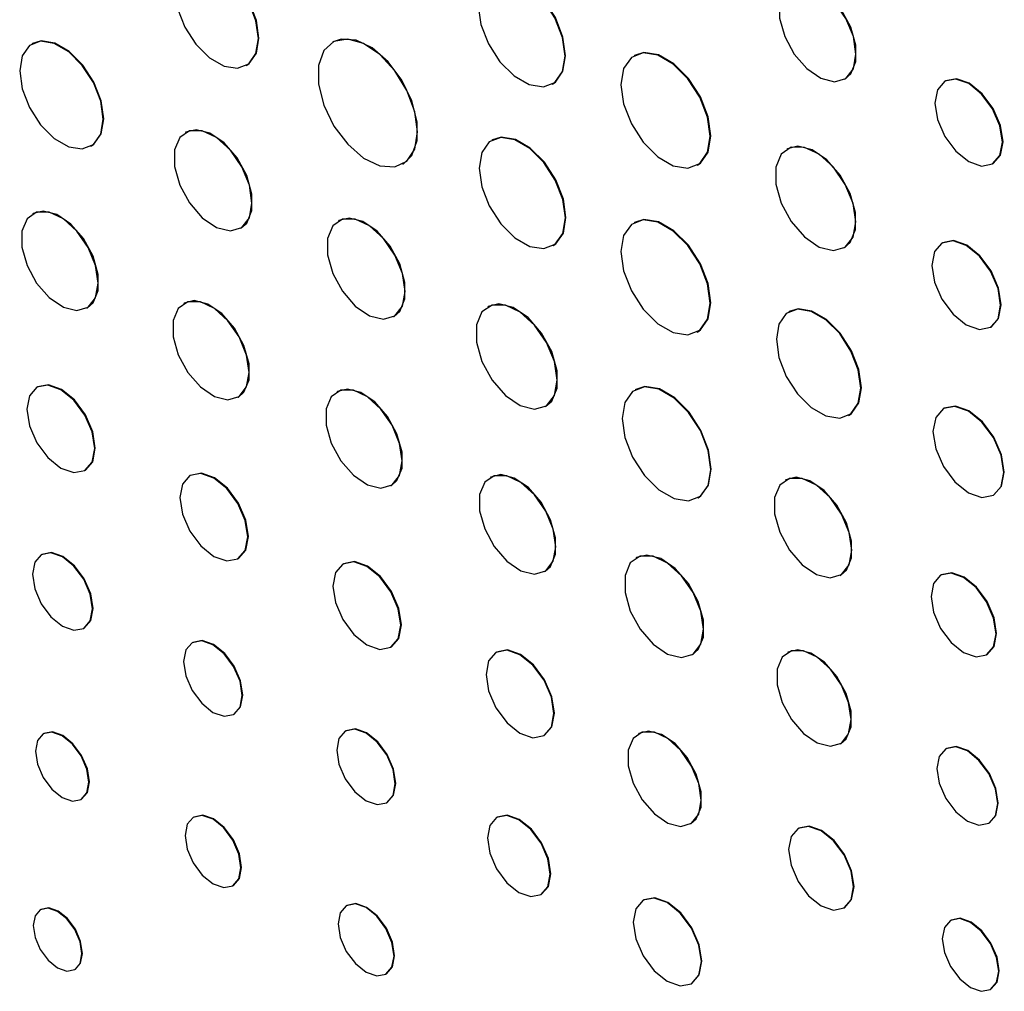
# Model space of a CAD drawing. Header units: inches. Extents: x 5.9 to 23.9, y 5 to 17.8.
# Tile 23 of 33: x 21.4 to 22, y 11 to 11.6. Entities that reach past the tile are written whole.
import ezdxf

# ---------------------------------------------------------------- set-up
doc = ezdxf.new("R2010")
doc.units = ezdxf.units.IN
doc.header["$LTSCALE"] = 2
doc.header["$MEASUREMENT"] = 0

msp = doc.modelspace()

# ---------------------------------------------------------------- linework, layer by layer
at = {"color": 7, "linetype": 'Continuous', "lineweight": 25}
for p, q in [((21.58941, 11.61536), (21.58905, 11.61516)), ((21.39384, 11.61427), (21.39349, 11.61407)), ((21.78559, 11.60656), (21.78523, 11.60635)), ((21.53292, 11.6), (21.53327, 11.6002)), ((21.92229, 11.59116), (21.92264, 11.59137)), ((21.98784, 11.58999), (21.98749, 11.58978)), ((21.73209, 11.58793), (21.73244, 11.58813)), ((21.49364, 11.55658), (21.49328, 11.55637)), ((21.69307, 11.5516), (21.69271, 11.5514)), ((21.4319, 11.54752), (21.43226, 11.54772)), ((21.88507, 11.54582), (21.88472, 11.54562)), ((21.63484, 11.53586), (21.63519, 11.53606)), ((21.82632, 11.53518), (21.82667, 11.53538)), ((22.01855, 11.53598), (22.0189, 11.53618)), ((21.39429, 11.50368), (21.39393, 11.50348)), ((21.52924, 11.4941), (21.52959, 11.4943)), ((21.59322, 11.49909), (21.59287, 11.49888)), ((21.78559, 11.49795), (21.78523, 11.49775)), ((21.73237, 11.4827), (21.73272, 11.4829)), ((21.92182, 11.48135), (21.92217, 11.48155)), ((21.98592, 11.48469), (21.98557, 11.48449)), ((21.42931, 11.44219), (21.42967, 11.44239)), ((21.49262, 11.44537), (21.49227, 11.44517)), ((21.69043, 11.44321), (21.69007, 11.443)), ((21.62882, 11.43661), (21.62917, 11.43681)), ((21.88624, 11.4399), (21.88589, 11.43969)), ((22.01722, 11.42967), (22.01757, 11.42987)), ((21.82632, 11.42657), (21.82667, 11.42678)), ((21.39703, 11.39085), (21.39668, 11.39065)), ((21.5275, 11.38414), (21.52786, 11.38434)), ((21.59221, 11.38789), (21.59185, 11.38768)), ((21.7864, 11.38923), (21.78604, 11.38902)), ((21.72751, 11.37815), (21.72787, 11.37836)), ((21.92477, 11.37235), (21.92512, 11.37256)), ((21.98686, 11.37699), (21.98651, 11.37679)), ((21.42792, 11.33653), (21.42827, 11.33673)), ((21.49662, 11.33336), (21.49626, 11.33316)), ((21.62709, 11.32665), (21.62744, 11.32685)), ((21.692, 11.33219), (21.69165, 11.33198)), ((21.88405, 11.33045), (21.8837, 11.33024)), ((22.01907, 11.32038), (22.01942, 11.32059)), ((21.8267, 11.3186), (21.82705, 11.3188)), ((21.39987, 11.28192), (21.39952, 11.28172)), ((21.5275, 11.27904), (21.52786, 11.27924)), ((21.5962, 11.27587), (21.59585, 11.27567)), ((21.78685, 11.27981), (21.78649, 11.27961)), ((21.72698, 11.27078), (21.72733, 11.27099)), ((21.91947, 11.26826), (21.91983, 11.26847)), ((21.98507, 11.26853), (21.98471, 11.26832)), ((21.42717, 11.23381), (21.42753, 11.23401)), ((21.49815, 11.22471), (21.4978, 11.2245)), ((21.62709, 11.22155), (21.62744, 11.22175)), ((21.69578, 11.21838), (21.69543, 11.21818)), ((21.88547, 11.2183), (21.88512, 11.2181)), ((21.82292, 11.2165), (21.82328, 11.2167)), ((22.01462, 11.21652), (22.01497, 11.21672)), ((21.52475, 11.17781), (21.5251, 11.17802)), ((21.59773, 11.16722), (21.59738, 11.16701)), ((21.40123, 11.16537), (21.40088, 11.16517)), ((21.72667, 11.16406), (21.72703, 11.16427)), ((21.78847, 11.16533), (21.78812, 11.16513)), ((21.91939, 11.15873), (21.91974, 11.15893)), ((21.98851, 11.15562), (21.98816, 11.15542)), ((21.42549, 11.12253), (21.42585, 11.12273)), ((21.62433, 11.12033), (21.62469, 11.12053)), ((21.49881, 11.11106), (21.49846, 11.11086)), ((21.69615, 11.1109), (21.69579, 11.11069)), ((21.82192, 11.10657), (21.82228, 11.10678)), ((21.89237, 11.10386), (21.89202, 11.10365)), ((22.01611, 11.107), (22.01646, 11.10721)), ((21.52419, 11.06629), (21.52454, 11.0665)), ((21.72472, 11.06059), (21.72507, 11.06079)), ((21.5984, 11.05358), (21.59804, 11.05337)), ((21.79158, 11.0571), (21.79122, 11.0569)), ((21.9219, 11.05188), (21.92226, 11.05208)), ((21.39929, 11.05099), (21.39894, 11.05078)), ((21.99154, 11.04399), (21.99119, 11.04379)), ((21.4214, 11.01188), (21.42175, 11.01208)), ((21.62377, 11.0088), (21.62413, 11.00901)), ((21.82255, 11.00263), (21.8229, 11.00284)), ((22.01714, 10.99883), (22.01749, 10.99903))]:
    msp.add_line(p, q, dxfattribs=at)
at = {"color": 7, "linetype": 'Continuous', "lineweight": 25, "flags": 128}
for points in [[(21.54085, 11.61753), (21.53922, 11.62918), (21.53452, 11.6413), (21.52731, 11.65244), (21.51847, 11.66126), (21.50906, 11.66669), (21.50022, 11.66808), (21.49302, 11.66526), (21.48831, 11.65856), (21.48668, 11.64881), (21.48831, 11.63717), (21.49302, 11.62504), (21.50022, 11.6139), (21.50906, 11.60508), (21.51847, 11.59965), (21.52731, 11.59826), (21.53452, 11.60109), (21.53922, 11.60778), (21.54085, 11.61753)], [(21.53327, 11.6002), (21.53487, 11.60129), (21.53957, 11.60798), (21.54121, 11.61774), (21.53957, 11.62938), (21.53487, 11.6415), (21.52766, 11.65265), (21.51882, 11.66146), (21.50942, 11.66689), (21.50058, 11.66828), (21.49497, 11.66655)], [(21.74035, 11.6062), (21.73865, 11.61832), (21.73375, 11.63095), (21.72625, 11.64255), (21.71704, 11.65174), (21.70724, 11.65739), (21.69804, 11.65884), (21.69053, 11.6559), (21.68563, 11.64893), (21.68393, 11.63877), (21.68563, 11.62664), (21.69053, 11.61402), (21.69804, 11.60241), (21.70724, 11.59323), (21.71704, 11.58757), (21.72625, 11.58613), (21.73375, 11.58906), (21.73865, 11.59604), (21.74035, 11.6062)], [(21.73244, 11.58813), (21.73411, 11.58927), (21.73901, 11.59624), (21.74071, 11.6064), (21.73901, 11.61852), (21.73411, 11.63115), (21.7266, 11.64276), (21.71739, 11.65194), (21.7076, 11.6576), (21.69839, 11.65904), (21.69255, 11.65724)], [(21.92963, 11.60738), (21.92794, 11.61881), (21.92309, 11.63064), (21.91574, 11.64129), (21.90689, 11.64931), (21.89773, 11.65362), (21.88949, 11.65364), (21.88328, 11.64936), (21.87996, 11.64137), (21.87996, 11.63074), (21.88328, 11.61891), (21.88949, 11.60747), (21.89773, 11.59798), (21.90689, 11.59171), (21.91574, 11.5895), (21.92309, 11.59167), (21.92794, 11.59791), (21.92963, 11.60738)], [(21.92264, 11.59137), (21.92623, 11.59452), (21.92955, 11.60252), (21.92955, 11.61315), (21.92623, 11.62498), (21.92003, 11.63641), (21.91179, 11.64591), (21.90262, 11.65218), (21.89377, 11.65438), (21.88722, 11.65272)], [(21.43986, 11.56511), (21.43822, 11.57679), (21.43351, 11.58894), (21.42628, 11.60012), (21.41741, 11.60896), (21.40798, 11.61441), (21.39911, 11.6158), (21.39188, 11.61297), (21.38717, 11.60626), (21.38553, 11.59648), (21.38717, 11.5848), (21.39188, 11.57264), (21.39911, 11.56147), (21.40798, 11.55262), (21.41741, 11.54718), (21.42628, 11.54578), (21.43351, 11.54862), (21.43822, 11.55533), (21.43986, 11.56511)], [(21.43226, 11.54772), (21.43386, 11.54882), (21.43858, 11.55553), (21.44021, 11.56531), (21.43858, 11.57699), (21.43386, 11.58915), (21.42663, 11.60032), (21.41777, 11.60917), (21.40833, 11.61461), (21.39947, 11.61601), (21.39384, 11.61427)], [(21.64432, 11.55682), (21.64257, 11.56997), (21.63749, 11.58372), (21.62965, 11.59658), (21.61989, 11.60716), (21.60927, 11.61431), (21.59894, 11.61725), (21.59002, 11.61567), (21.58347, 11.60974), (21.58001, 11.6001), (21.58001, 11.58779), (21.58347, 11.57415), (21.59002, 11.56066), (21.59894, 11.54878), (21.60927, 11.53979), (21.61989, 11.53468), (21.62965, 11.53399), (21.63749, 11.5378), (21.64257, 11.54569), (21.64432, 11.55682)], [(21.63519, 11.53606), (21.64077, 11.54148), (21.64423, 11.55112), (21.64423, 11.56343), (21.64077, 11.57707), (21.63423, 11.59056), (21.6253, 11.60244), (21.61497, 11.61143), (21.60435, 11.61654), (21.59459, 11.61723), (21.58941, 11.61536)], [(21.82667, 11.53538), (21.82839, 11.53655), (21.83343, 11.54373), (21.83519, 11.5542), (21.83343, 11.56668), (21.82839, 11.57969), (21.82066, 11.59164), (21.81118, 11.6011), (21.80109, 11.60692), (21.7916, 11.60841), (21.78559, 11.60656)], [(21.83483, 11.55399), (21.83308, 11.56648), (21.82804, 11.57948), (21.82031, 11.59144), (21.81082, 11.6009), (21.80073, 11.60672), (21.79125, 11.60821), (21.78352, 11.60518), (21.77847, 11.598), (21.77672, 11.58754), (21.77847, 11.57505), (21.78352, 11.56205), (21.79125, 11.5501), (21.80073, 11.54064), (21.81082, 11.53481), (21.82031, 11.53332), (21.82804, 11.53635), (21.83308, 11.54353), (21.83483, 11.55399)], [(22.02498, 11.5502), (22.02331, 11.56087), (22.01855, 11.57185), (22.01142, 11.58146), (22.00302, 11.58824), (21.99461, 11.59116), (21.98749, 11.58978), (21.98273, 11.5843), (21.98105, 11.57556), (21.98273, 11.56489), (21.98749, 11.55391), (21.99461, 11.5443), (22.00302, 11.53751), (22.01142, 11.53459), (22.01855, 11.53598), (22.02331, 11.54146), (22.02498, 11.5502)], [(22.0189, 11.53618), (22.0189, 11.53618), (22.02367, 11.54166), (22.02534, 11.5504), (22.02367, 11.56107), (22.0189, 11.57205), (22.01178, 11.58166), (22.00337, 11.58845), (21.99497, 11.59137), (21.98784, 11.58999)], [(21.53668, 11.51056), (21.53497, 11.52215), (21.53005, 11.53417), (21.52259, 11.54497), (21.51361, 11.55311), (21.5043, 11.55749), (21.49594, 11.55751), (21.48964, 11.55317), (21.48627, 11.54506), (21.48627, 11.53427), (21.48964, 11.52226), (21.49594, 11.51065), (21.5043, 11.50101), (21.51361, 11.49465), (21.52259, 11.49241), (21.53005, 11.49461), (21.53497, 11.50094), (21.53668, 11.51056)], [(21.52959, 11.4943), (21.53323, 11.4975), (21.5366, 11.50562), (21.5366, 11.51641), (21.53323, 11.52842), (21.52693, 11.54002), (21.51857, 11.54966), (21.50927, 11.55603), (21.50028, 11.55826), (21.49364, 11.55658)], [(21.74059, 11.50086), (21.73889, 11.51291), (21.73402, 11.52546), (21.72656, 11.537), (21.71741, 11.54613), (21.70767, 11.55175), (21.69852, 11.55319), (21.69106, 11.55027), (21.68619, 11.54334), (21.6845, 11.53324), (21.68619, 11.52118), (21.69106, 11.50863), (21.69852, 11.4971), (21.70767, 11.48797), (21.71741, 11.48234), (21.72656, 11.48091), (21.73402, 11.48383), (21.73889, 11.49076), (21.74059, 11.50086)], [(21.73272, 11.4829), (21.73438, 11.48403), (21.73925, 11.49096), (21.74094, 11.50106), (21.73925, 11.51311), (21.73438, 11.52567), (21.72692, 11.5372), (21.71777, 11.54633), (21.70803, 11.55196), (21.69887, 11.55339), (21.69307, 11.5516)], [(21.9295, 11.49834), (21.92773, 11.51031), (21.92266, 11.5227), (21.91496, 11.53386), (21.90569, 11.54226), (21.89609, 11.54677), (21.88746, 11.54679), (21.88096, 11.54231), (21.87748, 11.53394), (21.87748, 11.52281), (21.88096, 11.51041), (21.88746, 11.49843), (21.89609, 11.48849), (21.90569, 11.48192), (21.91496, 11.47961), (21.92266, 11.48188), (21.92773, 11.48842), (21.9295, 11.49834)], [(21.92217, 11.48155), (21.92593, 11.48486), (21.92941, 11.49323), (21.92941, 11.50437), (21.92593, 11.51676), (21.91943, 11.52874), (21.9108, 11.53869), (21.9012, 11.54526), (21.89193, 11.54756), (21.88507, 11.54582)], [(21.43664, 11.45839), (21.43495, 11.4698), (21.43011, 11.48162), (21.42278, 11.49226), (21.41393, 11.50027), (21.40478, 11.50458), (21.39655, 11.50459), (21.39035, 11.50032), (21.38703, 11.49234), (21.38703, 11.48172), (21.39035, 11.4699), (21.39655, 11.45848), (21.40478, 11.44899), (21.41393, 11.44273), (21.42278, 11.44053), (21.43011, 11.44269), (21.43495, 11.44893), (21.43664, 11.45839)], [(21.42967, 11.44239), (21.43325, 11.44555), (21.43657, 11.45353), (21.43657, 11.46415), (21.43325, 11.47597), (21.42706, 11.48739), (21.41882, 11.49687), (21.40967, 11.50314), (21.40082, 11.50534), (21.39429, 11.50368)], [(21.63627, 11.45307), (21.63455, 11.46467), (21.62963, 11.47668), (21.62218, 11.48748), (21.61319, 11.49563), (21.60389, 11.5), (21.59552, 11.50002), (21.58923, 11.49568), (21.58585, 11.48757), (21.58585, 11.47678), (21.58923, 11.46477), (21.59552, 11.45316), (21.60389, 11.44352), (21.61319, 11.43716), (21.62218, 11.43492), (21.62963, 11.43712), (21.63455, 11.44345), (21.63627, 11.45307)], [(21.62917, 11.43681), (21.63281, 11.44002), (21.63619, 11.44813), (21.63619, 11.45892), (21.63281, 11.47093), (21.62652, 11.48253), (21.61815, 11.49217), (21.60885, 11.49854), (21.59986, 11.50077), (21.59322, 11.49909)], [(21.83483, 11.44539), (21.83308, 11.45787), (21.82804, 11.47088), (21.82031, 11.48283), (21.81082, 11.49229), (21.80073, 11.49811), (21.79125, 11.4996), (21.78352, 11.49657), (21.77847, 11.4894), (21.77672, 11.47893), (21.77847, 11.46645), (21.78352, 11.45344), (21.79125, 11.44149), (21.80073, 11.43203), (21.81082, 11.4262), (21.82031, 11.42472), (21.82804, 11.42774), (21.83308, 11.43492), (21.83483, 11.44539)], [(21.82667, 11.42678), (21.82839, 11.42795), (21.83343, 11.43513), (21.83519, 11.44559), (21.83343, 11.45808), (21.82839, 11.47108), (21.82066, 11.48303), (21.81118, 11.49249), (21.80109, 11.49832), (21.7916, 11.49981), (21.78559, 11.49795)], [(22.02377, 11.44416), (22.02207, 11.45503), (22.01722, 11.46621), (22.00996, 11.47601), (22.00139, 11.48292), (21.99283, 11.4859), (21.98557, 11.48448), (21.98072, 11.4789), (21.97901, 11.47), (21.98072, 11.45912), (21.98557, 11.44794), (21.99283, 11.43814), (22.00139, 11.43123), (22.00996, 11.42826), (22.01722, 11.42967), (22.02207, 11.43525), (22.02377, 11.44416)], [(22.01757, 11.42987), (22.01757, 11.42987), (22.02242, 11.43545), (22.02413, 11.44436), (22.02242, 11.45523), (22.01757, 11.46642), (22.01031, 11.47621), (22.00175, 11.48312), (21.99318, 11.4861), (21.98592, 11.48469)], [(21.5348, 11.40027), (21.53312, 11.41163), (21.5283, 11.42341), (21.52099, 11.434), (21.51219, 11.44198), (21.50307, 11.44626), (21.49487, 11.44628), (21.4887, 11.44203), (21.4854, 11.43408), (21.4854, 11.42351), (21.4887, 11.41174), (21.49487, 11.40036), (21.50307, 11.39092), (21.51219, 11.38468), (21.52099, 11.38249), (21.5283, 11.38464), (21.53312, 11.39085), (21.5348, 11.40027)], [(21.52786, 11.38434), (21.53142, 11.38748), (21.53473, 11.39543), (21.53473, 11.40601), (21.53142, 11.41777), (21.52526, 11.42915), (21.51706, 11.43859), (21.50794, 11.44483), (21.49914, 11.44702), (21.49262, 11.44537)], [(21.73527, 11.3953), (21.73348, 11.40737), (21.72836, 11.41988), (21.72059, 11.43113), (21.71124, 11.43961), (21.70155, 11.44417), (21.69284, 11.44419), (21.68628, 11.43967), (21.68277, 11.43122), (21.68277, 11.41998), (21.68628, 11.40748), (21.69284, 11.39539), (21.70155, 11.38536), (21.71124, 11.37873), (21.72059, 11.3764), (21.72836, 11.37869), (21.73348, 11.38528), (21.73527, 11.3953)], [(21.72787, 11.37836), (21.73166, 11.38169), (21.73517, 11.39014), (21.73517, 11.40138), (21.73166, 11.41388), (21.7251, 11.42597), (21.71639, 11.436), (21.7067, 11.44263), (21.69735, 11.44496), (21.69043, 11.44321)], [(21.93282, 11.39015), (21.93116, 11.40197), (21.92639, 11.41427), (21.91907, 11.42558), (21.9101, 11.43453), (21.90055, 11.44004), (21.89158, 11.44145), (21.88427, 11.43859), (21.87949, 11.43179), (21.87784, 11.42189), (21.87949, 11.41008), (21.88427, 11.39777), (21.89158, 11.38647), (21.90055, 11.37751), (21.9101, 11.372), (21.91907, 11.37059), (21.92639, 11.37346), (21.93116, 11.38025), (21.93282, 11.39015)], [(21.92512, 11.37256), (21.92674, 11.37366), (21.93152, 11.38046), (21.93317, 11.39036), (21.93152, 11.40217), (21.92674, 11.41448), (21.91943, 11.42579), (21.91046, 11.43474), (21.90091, 11.44025), (21.89194, 11.44166), (21.88624, 11.4399)], [(21.43439, 11.35083), (21.43271, 11.36157), (21.42792, 11.37261), (21.42075, 11.38228), (21.4123, 11.3891), (21.40384, 11.39204), (21.39668, 11.39064), (21.39189, 11.38513), (21.3902, 11.37634), (21.39189, 11.36561), (21.39668, 11.35457), (21.40384, 11.3449), (21.4123, 11.33807), (21.42075, 11.33514), (21.42792, 11.33653), (21.43271, 11.34204), (21.43439, 11.35083)], [(21.42827, 11.33673), (21.42827, 11.33673), (21.43306, 11.34224), (21.43474, 11.35104), (21.43306, 11.36177), (21.42827, 11.37281), (21.42111, 11.38248), (21.41265, 11.3893), (21.4042, 11.39224), (21.39703, 11.39085)], [(21.83512, 11.33721), (21.83339, 11.34957), (21.8284, 11.36244), (21.82075, 11.37426), (21.81136, 11.38363), (21.80138, 11.38939), (21.792, 11.39086), (21.78435, 11.38787), (21.77935, 11.38076), (21.77762, 11.37041), (21.77935, 11.35805), (21.78435, 11.34518), (21.792, 11.33336), (21.80138, 11.324), (21.81136, 11.31823), (21.82075, 11.31676), (21.8284, 11.31975), (21.83339, 11.32686), (21.83512, 11.33721)], [(21.82705, 11.3188), (21.82875, 11.31996), (21.83374, 11.32706), (21.83548, 11.33742), (21.83374, 11.34977), (21.82875, 11.36264), (21.8211, 11.37447), (21.81172, 11.38383), (21.80173, 11.38959), (21.79235, 11.39107), (21.7864, 11.38923)], [(21.63439, 11.34278), (21.6327, 11.35415), (21.62788, 11.36592), (21.62058, 11.37651), (21.61177, 11.38449), (21.60265, 11.38878), (21.59445, 11.3888), (21.58828, 11.38454), (21.58498, 11.37659), (21.58498, 11.36602), (21.58828, 11.35425), (21.59445, 11.34287), (21.60265, 11.33343), (21.61177, 11.32719), (21.62058, 11.325), (21.62788, 11.32715), (21.6327, 11.33336), (21.63439, 11.34278)], [(21.62744, 11.32685), (21.63101, 11.32999), (21.63431, 11.33794), (21.63431, 11.34852), (21.63101, 11.36029), (21.62484, 11.37166), (21.61664, 11.38111), (21.60752, 11.38735), (21.59872, 11.38954), (21.59221, 11.38789)], [(22.02582, 11.33529), (22.02406, 11.34648), (22.01907, 11.35799), (22.0116, 11.36806), (22.00279, 11.37517), (21.99398, 11.37824), (21.98651, 11.37679), (21.98152, 11.37104), (21.97976, 11.36188), (21.98152, 11.35069), (21.98651, 11.33918), (21.99398, 11.3291), (22.00279, 11.32199), (22.0116, 11.31893), (22.01907, 11.32038), (22.02406, 11.32613), (22.02582, 11.33529)], [(22.01942, 11.32059), (22.01942, 11.32059), (22.02442, 11.32633), (22.02617, 11.33549), (22.02442, 11.34668), (22.01942, 11.35819), (22.01195, 11.36827), (22.00314, 11.37538), (21.99433, 11.37844), (21.98686, 11.37699)], [(21.53398, 11.29334), (21.53229, 11.30408), (21.52751, 11.31512), (21.52034, 11.32479), (21.51188, 11.33161), (21.50343, 11.33455), (21.49626, 11.33316), (21.49147, 11.32764), (21.48979, 11.31885), (21.49147, 11.30812), (21.49626, 11.29708), (21.50343, 11.28741), (21.51188, 11.28058), (21.52034, 11.27765), (21.52751, 11.27904), (21.53229, 11.28455), (21.53398, 11.29334)], [(21.52786, 11.27924), (21.52786, 11.27924), (21.53265, 11.28476), (21.53433, 11.29355), (21.53265, 11.30428), (21.52786, 11.31532), (21.52069, 11.32499), (21.51224, 11.33181), (21.50378, 11.33475), (21.49662, 11.33336)], [(21.7343, 11.28696), (21.73261, 11.29836), (21.72778, 11.31016), (21.72045, 11.32078), (21.71162, 11.32878), (21.70248, 11.33308), (21.69426, 11.3331), (21.68807, 11.32883), (21.68476, 11.32086), (21.68476, 11.31026), (21.68807, 11.29846), (21.69426, 11.28705), (21.70248, 11.27758), (21.71162, 11.27133), (21.72045, 11.26913), (21.72778, 11.27129), (21.73261, 11.27751), (21.7343, 11.28696)], [(21.72733, 11.27099), (21.73091, 11.27414), (21.73423, 11.28211), (21.73423, 11.29271), (21.73091, 11.30451), (21.72472, 11.31592), (21.71651, 11.32539), (21.70736, 11.33164), (21.69853, 11.33384), (21.692, 11.33219)], [(21.92689, 11.28465), (21.92518, 11.29619), (21.92028, 11.30814), (21.91286, 11.3189), (21.90392, 11.327), (21.89466, 11.33135), (21.88634, 11.33137), (21.88007, 11.32705), (21.87671, 11.31898), (21.87671, 11.30824), (21.88007, 11.29629), (21.88634, 11.28474), (21.89466, 11.27515), (21.90392, 11.26881), (21.91286, 11.26659), (21.92028, 11.26878), (21.92518, 11.27508), (21.92689, 11.28465)], [(21.91983, 11.26847), (21.92345, 11.27166), (21.92681, 11.27973), (21.92681, 11.29047), (21.92345, 11.30242), (21.91719, 11.31397), (21.90886, 11.32356), (21.8996, 11.3299), (21.89066, 11.33212), (21.88405, 11.33045)], [(21.4329, 11.24647), (21.43142, 11.25597), (21.42718, 11.26575), (21.42083, 11.27431), (21.41335, 11.28035), (21.40586, 11.28295), (21.39952, 11.28172), (21.39528, 11.27684), (21.39379, 11.26905), (21.39528, 11.25955), (21.39952, 11.24978), (21.40586, 11.24122), (21.41335, 11.23518), (21.42083, 11.23258), (21.42718, 11.23381), (21.43142, 11.23869), (21.4329, 11.24647)], [(21.42753, 11.23401), (21.42753, 11.23401), (21.43177, 11.23889), (21.43326, 11.24668), (21.43177, 11.25618), (21.42753, 11.26595), (21.42118, 11.27451), (21.4137, 11.28055), (21.40622, 11.28315), (21.39987, 11.28192)], [(21.63356, 11.23586), (21.63188, 11.24659), (21.62709, 11.25763), (21.61992, 11.2673), (21.61147, 11.27412), (21.60301, 11.27706), (21.59584, 11.27567), (21.59106, 11.27016), (21.58937, 11.26136), (21.59106, 11.25063), (21.59584, 11.23959), (21.60301, 11.22992), (21.61147, 11.2231), (21.61992, 11.22016), (21.62709, 11.22155), (21.63188, 11.22706), (21.63356, 11.23586)], [(21.62744, 11.22175), (21.62744, 11.22175), (21.63223, 11.22727), (21.63391, 11.23606), (21.63223, 11.24679), (21.62744, 11.25784), (21.62028, 11.2675), (21.61182, 11.27433), (21.60337, 11.27726), (21.5962, 11.27587)], [(21.83047, 11.23318), (21.82873, 11.24493), (21.82375, 11.25711), (21.81619, 11.26806), (21.80709, 11.2763), (21.79766, 11.28074), (21.78918, 11.28076), (21.7828, 11.27636), (21.77938, 11.26814), (21.77938, 11.25721), (21.7828, 11.24504), (21.78918, 11.23328), (21.79766, 11.22351), (21.80709, 11.21706), (21.81619, 11.21479), (21.82375, 11.21702), (21.82873, 11.22344), (21.83047, 11.23318)], [(21.82328, 11.2167), (21.82697, 11.21995), (21.83039, 11.22817), (21.83039, 11.2391), (21.82697, 11.25127), (21.82059, 11.26304), (21.81211, 11.2728), (21.80269, 11.27925), (21.79358, 11.28152), (21.78685, 11.27981)], [(22.02082, 11.23021), (22.01921, 11.24049), (22.01462, 11.25106), (22.00776, 11.26031), (21.99967, 11.26684), (21.99157, 11.26965), (21.98471, 11.26832), (21.98013, 11.26305), (21.97852, 11.25463), (21.98013, 11.24435), (21.98471, 11.23379), (21.99157, 11.22453), (21.99967, 11.218), (22.00776, 11.21519), (22.01462, 11.21652), (22.01921, 11.2218), (22.02082, 11.23021)], [(22.01497, 11.21672), (22.01497, 11.21672), (22.01956, 11.222), (22.02117, 11.23042), (22.01956, 11.24069), (22.01497, 11.25126), (22.00811, 11.26051), (22.00002, 11.26705), (21.99193, 11.26986), (21.98507, 11.26853)], [(21.53033, 11.19016), (21.52888, 11.19942), (21.52475, 11.20894), (21.51857, 11.21728), (21.51127, 11.22317), (21.50398, 11.2257), (21.4978, 11.2245), (21.49367, 11.21975), (21.49221, 11.21216), (21.49367, 11.2029), (21.4978, 11.19338), (21.50398, 11.18504), (21.51127, 11.17915), (21.51857, 11.17661), (21.52475, 11.17782), (21.52888, 11.18257), (21.53033, 11.19016)], [(21.5251, 11.17802), (21.52511, 11.17802), (21.52924, 11.18277), (21.53069, 11.19036), (21.52924, 11.19962), (21.52511, 11.20915), (21.51892, 11.21749), (21.51163, 11.22337), (21.50433, 11.22591), (21.49815, 11.22471)], [(21.73315, 11.17837), (21.73146, 11.1891), (21.72667, 11.20014), (21.71951, 11.20981), (21.71105, 11.21663), (21.7026, 11.21957), (21.69543, 11.21818), (21.69064, 11.21267), (21.68896, 11.20388), (21.69064, 11.19314), (21.69543, 11.1821), (21.7026, 11.17243), (21.71105, 11.16561), (21.71951, 11.16267), (21.72667, 11.16406), (21.73146, 11.16957), (21.73315, 11.17837)], [(21.72703, 11.16427), (21.72703, 11.16427), (21.73182, 11.16978), (21.7335, 11.17857), (21.73182, 11.1893), (21.72703, 11.20035), (21.71986, 11.21001), (21.71141, 11.21684), (21.70295, 11.21978), (21.69578, 11.21838)], [(21.92649, 11.17442), (21.92485, 11.18548), (21.92016, 11.19693), (21.91305, 11.20723), (21.90449, 11.21499), (21.89562, 11.21916), (21.88765, 11.21918), (21.88165, 11.21504), (21.87843, 11.20731), (21.87843, 11.19702), (21.88165, 11.18558), (21.88765, 11.17451), (21.89562, 11.16532), (21.90449, 11.15926), (21.91305, 11.15713), (21.92016, 11.15922), (21.92485, 11.16526), (21.92649, 11.17442)], [(21.91974, 11.15893), (21.92321, 11.16199), (21.92643, 11.16972), (21.92643, 11.18001), (21.92321, 11.19146), (21.91721, 11.20252), (21.90924, 11.21171), (21.90037, 11.21778), (21.8918, 11.21991), (21.88547, 11.2183)], [(21.42585, 11.12273), (21.42585, 11.12273), (21.42962, 11.12708), (21.43095, 11.134), (21.42962, 11.14246), (21.42585, 11.15116), (21.4202, 11.15878), (21.41354, 11.16415), (21.40688, 11.16647), (21.40123, 11.16537)], [(21.62992, 11.13267), (21.62847, 11.14193), (21.62434, 11.15145), (21.61815, 11.15979), (21.61086, 11.16568), (21.60356, 11.16822), (21.59738, 11.16701), (21.59325, 11.16226), (21.5918, 11.15467), (21.59325, 11.14541), (21.59738, 11.13589), (21.60356, 11.12755), (21.61086, 11.12166), (21.61815, 11.11913), (21.62434, 11.12033), (21.62847, 11.12508), (21.62992, 11.13267)], [(21.62469, 11.12053), (21.62469, 11.12053), (21.62882, 11.12529), (21.63027, 11.13287), (21.62882, 11.14213), (21.62469, 11.15166), (21.61851, 11.16), (21.61121, 11.16588), (21.60392, 11.16842), (21.59773, 11.16722)], [(21.82228, 11.10678), (21.8257, 11.10979), (21.82887, 11.11742), (21.82887, 11.12756), (21.8257, 11.13885), (21.81978, 11.14976), (21.81192, 11.15883), (21.80317, 11.16481), (21.79472, 11.16691), (21.78847, 11.16533)], [(21.43059, 11.1338), (21.42927, 11.14226), (21.42549, 11.15096), (21.41985, 11.15857), (21.41319, 11.16395), (21.40652, 11.16626), (21.40088, 11.16517), (21.3971, 11.16082), (21.39578, 11.1539), (21.3971, 11.14544), (21.40088, 11.13674), (21.40652, 11.12912), (21.41319, 11.12375), (21.41985, 11.12143), (21.42549, 11.12253), (21.42927, 11.12687), (21.43059, 11.1338)], [(21.82893, 11.12205), (21.82731, 11.13295), (21.82269, 11.14425), (21.81568, 11.15441), (21.80723, 11.16206), (21.79848, 11.16617), (21.79062, 11.16619), (21.7847, 11.16211), (21.78153, 11.15449), (21.78153, 11.14434), (21.7847, 11.13305), (21.79062, 11.12214), (21.79848, 11.11308), (21.80723, 11.10709), (21.81568, 11.10499), (21.82269, 11.10705), (21.82731, 11.11301), (21.82893, 11.12205)], [(22.0219, 11.1198), (22.02039, 11.1294), (22.01611, 11.13928), (22.0097, 11.14793), (22.00213, 11.15403), (21.99457, 11.15666), (21.98816, 11.15541), (21.98387, 11.15048), (21.98237, 11.14262), (21.98387, 11.13302), (21.98816, 11.12314), (21.99457, 11.11449), (22.00213, 11.10839), (22.0097, 11.10576), (22.01611, 11.107), (22.02039, 11.11193), (22.0219, 11.1198)], [(22.01646, 11.10721), (22.01646, 11.10721), (22.02075, 11.11214), (22.02225, 11.12), (22.02075, 11.12961), (22.01646, 11.13948), (22.01005, 11.14813), (22.00249, 11.15424), (21.99492, 11.15686), (21.98851, 11.15562)], [(21.52952, 11.07807), (21.52813, 11.08691), (21.52419, 11.09601), (21.51829, 11.10397), (21.51132, 11.10959), (21.50436, 11.11201), (21.49846, 11.11086), (21.49452, 11.10632), (21.49313, 11.09908), (21.49452, 11.09024), (21.49846, 11.08115), (21.50436, 11.07318), (21.51132, 11.06757), (21.51829, 11.06515), (21.52419, 11.06629), (21.52813, 11.07083), (21.52952, 11.07807)], [(21.52454, 11.0665), (21.52454, 11.0665), (21.52849, 11.07104), (21.52987, 11.07828), (21.52849, 11.08712), (21.52454, 11.09621), (21.51864, 11.10417), (21.51168, 11.10979), (21.50472, 11.11221), (21.49881, 11.11106)], [(21.73071, 11.07383), (21.72915, 11.08377), (21.72472, 11.09399), (21.71808, 11.10294), (21.71026, 11.10926), (21.70243, 11.11198), (21.69579, 11.11069), (21.69136, 11.10559), (21.6898, 11.09745), (21.69136, 11.08751), (21.69579, 11.07729), (21.70243, 11.06833), (21.71026, 11.06202), (21.71808, 11.0593), (21.72472, 11.06059), (21.72915, 11.06569), (21.73071, 11.07383)], [(21.72507, 11.06079), (21.72507, 11.06079), (21.72951, 11.06589), (21.73107, 11.07403), (21.72951, 11.08397), (21.72507, 11.0942), (21.71844, 11.10315), (21.71061, 11.10946), (21.70278, 11.11219), (21.69615, 11.1109)], [(21.9281, 11.06556), (21.92649, 11.07583), (21.92191, 11.08639), (21.91505, 11.09564), (21.90696, 11.10217), (21.89887, 11.10498), (21.89202, 11.10365), (21.88743, 11.09838), (21.88582, 11.08997), (21.88743, 11.0797), (21.89202, 11.06913), (21.89887, 11.05988), (21.90696, 11.05336), (21.91505, 11.05055), (21.92191, 11.05188), (21.92649, 11.05715), (21.9281, 11.06556)], [(21.92226, 11.05208), (21.92226, 11.05208), (21.92684, 11.05736), (21.92845, 11.06577), (21.92684, 11.07604), (21.92226, 11.0866), (21.9154, 11.09585), (21.90731, 11.10238), (21.89923, 11.10519), (21.89237, 11.10386)], [(21.82904, 11.01698), (21.82735, 11.02774), (21.82255, 11.03881), (21.81536, 11.0485), (21.80689, 11.05535), (21.79841, 11.05829), (21.79122, 11.0569), (21.78642, 11.05137), (21.78474, 11.04255), (21.78642, 11.03179), (21.79122, 11.02072), (21.79841, 11.01103), (21.80689, 11.00419), (21.81536, 11.00124), (21.82255, 11.00264), (21.82735, 11.00816), (21.82904, 11.01698)], [(21.8229, 11.00284), (21.8229, 11.00284), (21.82771, 11.00837), (21.82939, 11.01718), (21.82771, 11.02794), (21.8229, 11.03902), (21.81572, 11.04871), (21.80724, 11.05555), (21.79876, 11.0585), (21.79158, 11.0571)], [(21.42605, 11.02216), (21.42484, 11.02988), (21.4214, 11.03782), (21.41625, 11.04477), (21.41017, 11.04967), (21.40409, 11.05178), (21.39894, 11.05078), (21.39549, 11.04682), (21.39428, 11.0405), (21.39549, 11.03278), (21.39894, 11.02484), (21.40409, 11.01789), (21.41017, 11.01299), (21.41625, 11.01087), (21.4214, 11.01188), (21.42484, 11.01584), (21.42605, 11.02216)], [(21.42175, 11.01208), (21.42175, 11.01208), (21.4252, 11.01604), (21.4264, 11.02236), (21.4252, 11.03008), (21.42175, 11.03802), (21.4166, 11.04497), (21.41052, 11.04988), (21.40444, 11.05199), (21.39929, 11.05099)], [(21.6291, 11.02058), (21.62772, 11.02942), (21.62377, 11.03852), (21.61787, 11.04648), (21.61091, 11.0521), (21.60395, 11.05452), (21.59804, 11.05337), (21.5941, 11.04883), (21.59271, 11.04159), (21.5941, 11.03275), (21.59804, 11.02366), (21.60395, 11.0157), (21.61091, 11.01008), (21.61787, 11.00766), (21.62377, 11.0088), (21.62772, 11.01334), (21.6291, 11.02058)], [(21.62413, 11.00901), (21.62413, 11.00901), (21.62807, 11.01355), (21.62946, 11.02079), (21.62807, 11.02963), (21.62413, 11.03872), (21.61822, 11.04668), (21.61126, 11.0523), (21.6043, 11.05472), (21.5984, 11.05358)], [(22.02252, 11.01071), (22.02112, 11.01963), (22.01714, 11.0288), (22.01119, 11.03683), (22.00416, 11.0425), (21.99714, 11.04494), (21.99118, 11.04379), (21.98721, 11.03921), (21.98581, 11.0319), (21.98721, 11.02298), (21.99118, 11.01381), (21.99714, 11.00578), (22.00416, 11.00011), (22.01119, 10.99767), (22.01714, 10.99883), (22.02112, 11.00341), (22.02252, 11.01071)], [(22.01749, 10.99903), (22.01749, 10.99903), (22.02147, 11.00361), (22.02287, 11.01091), (22.02147, 11.01983), (22.01749, 11.029), (22.01154, 11.03704), (22.00452, 11.04271), (21.99749, 11.04515), (21.99154, 11.04399)]]:
    msp.add_lwpolyline(points, dxfattribs=at)

doc.saveas('drawing.dxf')
